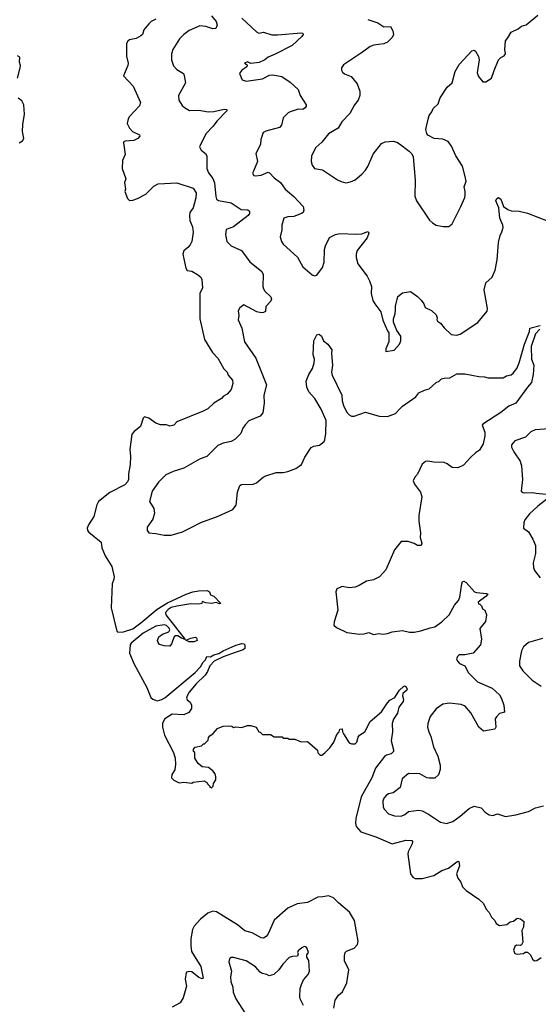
# Model space of a CAD drawing. Extents: x 2220333 to 2384341, y 721037 to 894043.
# Tile 184 of 256: x 2277737 to 2282219, y 822968 to 831482. Entities that reach past the tile are written whole.
import ezdxf

# ---------------------------------------------------------------- set-up
doc = ezdxf.new("R2010")
doc.units = 0

msp = doc.modelspace()

# ---------------------------------------------------------------- linework, layer by layer
at = {"layer": '0CON10XD'}
for points in [[(2278915, 831486), (2278874.4, 831465.6), (2278853.8, 831445), (2278810.8, 831395), (2278797.5, 831355), (2278785, 831342.5), (2278745, 831319.2), (2278685, 831306.9), (2278670.6, 831295), (2278660.4, 831275), (2278659.1, 831165), (2278673.8, 831105), (2278672.9, 831085), (2278634, 830995), (2278718.2, 830908.2), (2278782.5, 830765), (2278773.3, 830736.7), (2278685.7, 830645), (2278674.4, 830625), (2278665.8, 830585), (2278686, 830545), (2278712.5, 830515), (2278771.2, 830485), (2278776.7, 830475), (2278756.7, 830453.3), (2278722.7, 830437.3), (2278649.5, 830430.5), (2278637.5, 830425), (2278634, 830416), (2278647.5, 830315), (2278626.2, 830265), (2278622, 830195), (2278653, 830107), (2278643.8, 830075), (2278652.5, 830015), (2278646.7, 829995), (2278668, 829935), (2278685, 829918), (2278715, 829920.6), (2278755, 829934.5), (2278827.7, 829972.3), (2278895, 830043.3), (2278935, 830061.8), (2279095, 830070.5), (2279235, 830024), (2279261.1, 829985), (2279260, 829940), (2279235.8, 829854.2), (2279206.7, 829815), (2279203.3, 829785), (2279206.2, 829745), (2279230.5, 829690.5), (2279235.8, 829645), (2279224, 829565), (2279210, 829535), (2279189.5, 829510.5), (2279156.6, 829483.4), (2279145.8, 829455), (2279172.7, 829332.7), (2279185, 829313.3), (2279225, 829306.2), (2279275, 829278.8), (2279301.2, 829255), (2279311.2, 829235), (2279317.7, 829162.3), (2279293.3, 829115), (2279293.3, 828895), (2279332.9, 828715), (2279402, 828605), (2279450, 828555), (2279502.5, 828462.5), (2279531.2, 828435), (2279539.3, 828409.3), (2279576, 828365), (2279580, 828335), (2279563.3, 828285), (2279530, 828245), (2279497.5, 828225), (2279482.5, 828205), (2279415, 828166.7), (2279361.7, 828118.3), (2279322.6, 828097.4), (2279094.2, 828005.8), (2279070, 827975), (2279035, 827966.7), (2279005, 827977.5), (2278955, 827978.8), (2278912.7, 827992.7), (2278852.5, 828035), (2278815, 828047.5), (2278803.3, 828035), (2278781.2, 827965), (2278725, 827922), (2278705, 827898.8), (2278690, 827765), (2278695.6, 827705), (2278691.9, 827635), (2278676.7, 827555), (2278677.1, 827505), (2278670, 827485), (2278645, 827458.6), (2278516.4, 827393.6), (2278418.9, 827315), (2278404, 827286), (2278377.5, 827185), (2278332.9, 827115), (2278320.5, 827085), (2278323.1, 827065), (2278335, 827050), (2278441.2, 826965), (2278447.8, 826915), (2278475.3, 826845.3), (2278533.7, 826753.7), (2278552.9, 826665), (2278551.9, 826645), (2278537.1, 826605), (2278526.8, 826395), (2278575.5, 826195.5), (2278585, 826185.6), (2278635, 826188.9), (2278714, 826216), (2278785, 826265.7), (2278924, 826386), (2279015, 826438.2), (2279176.2, 826515), (2279232.5, 826535), (2279285, 826543.8), (2279360, 826545), (2279377.5, 826535), (2279385, 826510), (2279415, 826497.5), (2279475.8, 826435), (2279465, 826431.4), (2279435, 826441.4), (2279394.6, 826434.6), (2279345, 826440), (2279315, 826450), (2279310, 826435), (2279285, 826426.9), (2279215, 826430.9), (2279095, 826411.1), (2279045, 826398.2), (2279019.3, 826380.7), (2278997.5, 826355), (2278999.2, 826335), (2279167, 826123), (2279135, 826132.7), (2279105, 826153.1), (2279085, 826155.3), (2279071.6, 826145), (2279048.6, 826085), (2279033.9, 826066.1), (2278985, 826066.4), (2278945, 826080.3), (2278932.9, 826095), (2278928.8, 826115), (2278940.8, 826145), (2278970.8, 826169.2), (2279025, 826189.4), (2279034.2, 826205), (2279029, 826219), (2279005, 826243.4), (2278985, 826249.2), (2278915, 826237.7), (2278803.3, 826176.7), (2278699.7, 826090.3), (2278692.6, 826075), (2278685.3, 826005), (2278724.8, 825915), (2278836.3, 825706.3), (2278871.3, 825621.3), (2278886.7, 825606.7), (2278925, 825593.3), (2278965, 825602.9), (2278991.5, 825618.5), (2279255, 825837.5), (2279300.9, 825885), (2279323.7, 825926.3), (2279343.6, 825946.4), (2279353.4, 825976.6), (2279385, 825973.3), (2279415, 825989.4), (2279458.6, 826001.4), (2279495, 826024.7), (2279598.3, 826071.7), (2279655, 826088.8), (2279674.7, 826084.7), (2279682.3, 826075), (2279683.1, 826045), (2279668.1, 826031.9), (2279607.5, 826012.5)], [(2279395.4, 831515.4), (2279435.7, 831465), (2279443.3, 831435), (2279433.3, 831406.7), (2279405, 831401.4), (2279345, 831423.3), (2279295, 831427.1), (2279202.6, 831387.4), (2279155, 831354), (2279118.8, 831315), (2279061.2, 831225), (2279048.8, 831185), (2279048.8, 831135), (2279065, 831082.5), (2279095, 831050), (2279152.5, 831015), (2279159.3, 830999.3), (2279168.8, 830935), (2279108.8, 830825), (2279111.2, 830785), (2279140.3, 830740.3), (2279161.3, 830721.3), (2279205, 830697.1), (2279285, 830699.2), (2279365, 830686.2), (2279415, 830687.1), (2279505, 830707.8), (2279526.7, 830705), (2279526.2, 830695), (2279440, 830605), (2279409.4, 830560.6), (2279344.5, 830495.5), (2279292.3, 830382.3), (2279305, 830353.8), (2279343.2, 830323.2), (2279355.8, 830305), (2279355.7, 830194.3), (2279367.8, 830157.8), (2279405, 830108), (2279422.1, 830072.1), (2279432.1, 829952.1), (2279439.1, 829929.1), (2279455, 829917.5), (2279565, 829897.5), (2279649.7, 829839.7), (2279708.1, 829838.1), (2279722, 829825), (2279722, 829805), (2279712.3, 829787.7), (2279585, 829690.8), (2279521.7, 829668.3), (2279515.8, 829625), (2279528, 829565), (2279563.3, 829525), (2279654, 829485), (2279725, 829388), (2279830, 829305), (2279841.2, 829278.8), (2279838.6, 829175), (2279843.3, 829155), (2279855.8, 829135), (2279907.5, 829085), (2279914.2, 829065), (2279905.6, 829044.4), (2279865, 829002.5), (2279861.2, 828958.8), (2279845, 828948.8), (2279825, 828947.5), (2279786.6, 828956.6), (2279675, 829016.7), (2279640.3, 828989.7), (2279626, 828965), (2279631.4, 828925), (2279625.8, 828885), (2279655.8, 828815), (2279680.8, 828695), (2279778.1, 828555), (2279870.6, 828325), (2279845.6, 828235), (2279849.5, 828165), (2279839.1, 828080.9), (2279815.5, 828054.5), (2279716.4, 828013.6), (2279685, 827977.1), (2279665, 827950), (2279647.8, 827905), (2279595, 827852.5), (2279565, 827835.7), (2279495, 827820), (2279448.8, 827801.2), (2279354.2, 827705.8), (2279296.7, 827685), (2279155, 827604.2), (2279062.5, 827575), (2279000, 827545), (2278938, 827482), (2278880.6, 827405), (2278860, 827315), (2278895.8, 827255), (2278902, 827215), (2278887.8, 827162.2), (2278838.8, 827095), (2278840, 827065), (2278852.5, 827045), (2278915, 827040), (2278985, 827023.8), (2279045, 827023.8), (2279145, 827054), (2279225, 827094), (2279302.5, 827135), (2279451.7, 827188.3), (2279580, 827245), (2279607.5, 827285), (2279620, 827395), (2279640, 827455), (2279655, 827462.5), (2279755, 827466.2), (2279782.3, 827477.7), (2279840, 827525), (2279865, 827538), (2279955, 827567.5), (2280015, 827566), (2280055, 827574), (2280125, 827600), (2280173.6, 827636.4), (2280202.3, 827697.7), (2280255, 827782.5), (2280280, 827795), (2280327.7, 827802.3), (2280367.5, 827835), (2280375, 827850), (2280382.7, 827905), (2280385.5, 828015), (2280342.9, 828115), (2280289.2, 828205), (2280258.9, 828238.9), (2280236, 828265), (2280219.2, 828305), (2280212.9, 828355), (2280235, 828413.3), (2280268, 828465), (2280281.4, 828515), (2280284.3, 828545), (2280273.1, 828585), (2280278.8, 828705), (2280304.4, 828755.6), (2280325, 828763.3), (2280346, 828745), (2280363.6, 828703.6), (2280401.2, 828675), (2280435, 828627.5), (2280432, 828595), (2280439.2, 828495), (2280432, 828435), (2280437.7, 828407.7), (2280522.2, 828235), (2280524.6, 828185), (2280534.7, 828144.7), (2280561.5, 828091.5), (2280585, 828065.7), (2280605, 828054.3), (2280627.1, 828052.9), (2280725, 828089.2), (2280845, 828052.9), (2280915, 828049.6), (2280985, 828076.5), (2281022.2, 828117.8), (2281045, 828140.8), (2281160.3, 828219.7), (2281186.7, 828255), (2281235, 828278.8), (2281275, 828290), (2281335, 828343.3), (2281363.6, 828356.4), (2281382.5, 828375), (2281405, 828382.5), (2281455, 828385.8), (2281515, 828418.1), (2281585, 828420), (2281705.6, 828395.6), (2281755, 828394), (2281785, 828383.8), (2281915, 828386), (2281945, 828403.3), (2281985, 828412), (2282002, 828425), (2282033, 828467), (2282055, 828513.8), (2282099.2, 828675), (2282143.3, 828785), (2282146.2, 828813.8), (2282235, 828838)], [(2279655.8, 831495), (2279785, 831376.2), (2279805, 831366), (2279845, 831374.2), (2279915, 831352), (2279965, 831350), (2280168.3, 831368.3), (2280185, 831366.2), (2280188, 831355), (2280174.2, 831335), (2280090.9, 831259.1), (2279945, 831183.1), (2279885, 831158.5), (2279856.4, 831133.6), (2279807.9, 831112.1)], [(2280745, 831482), (2280832.5, 831455), (2280885, 831420), (2280943, 831423), (2280962.5, 831385), (2280966.2, 831355), (2280955, 831327.5), (2280915, 831286.7), (2280885, 831272.5), (2280798.3, 831261.7), (2280765, 831249.4), (2280699.1, 831200.9), (2280535, 831092.5), (2280517.5, 831065), (2280517.5, 831045), (2280527, 831027), (2280545, 831013.3), (2280600.5, 830990.5), (2280655, 830927.5), (2280676.2, 830865), (2280676, 830825), (2280663, 830787), (2280630, 830745), (2280589.1, 830670.9), (2280521.7, 830598.3), (2280488.8, 830545), (2280406.7, 830495), (2280347.1, 830422.9), (2280295, 830376.2), (2280259.2, 830305), (2280255.8, 830255.8), (2280264.4, 830224.4), (2280285.8, 830195.8), (2280355, 830183.1), (2280485, 830096.2), (2280515, 830081.2), (2280555, 830071.2), (2280595, 830078.8), (2280635, 830096.2), (2280693.8, 830145), (2280725, 830180), (2280746.8, 830213.2), (2280792.4, 830317.6), (2280865, 830411.2), (2280895, 830426.7), (2280965, 830430), (2280995, 830423.3), (2281018.8, 830408.8), (2281103.9, 830343.9), (2281125, 830322.5), (2281138.8, 830295), (2281155.9, 830094.1), (2281152.5, 829955), (2281165, 829916.7), (2281278.8, 829748.8), (2281305, 829723.8), (2281335, 829706.2), (2281397.7, 829692.3), (2281445, 829693.8), (2281475, 829716.7), (2281550.6, 829865), (2281584.2, 829945), (2281587.1, 829965), (2281587.8, 829995), (2281579.2, 830035), (2281594.4, 830085), (2281587.1, 830125), (2281564.2, 830215), (2281505.5, 830305.5), (2281468.3, 830388.3), (2281439.5, 830429.5), (2281395, 830450), (2281320, 830455), (2281265, 830482.5), (2281255, 830497.5), (2281248.3, 830531.7), (2281267.3, 830622.7), (2281276, 830654), (2281300, 830685), (2281310, 830715), (2281353.3, 830755), (2281370, 830805), (2281432.1, 830897.9), (2281473.3, 830935), (2281501.2, 831035), (2281536.2, 831095), (2281645, 831212.5), (2281665, 831216.7), (2281675, 831210), (2281702.3, 831162.3), (2281708, 831135), (2281691.7, 831021.7), (2281701.7, 830991.7), (2281740, 830945), (2281765, 830943.3), (2281813.3, 830975), (2281837.3, 831042.7), (2281876.2, 831135), (2281895, 831153.8), (2281925, 831168.8), (2281936.2, 831185), (2281930, 831225), (2281935, 831300), (2281956.2, 831325), (2281983.8, 831375), (2282045, 831403.8), (2282075, 831426.7), (2282115, 831437.5), (2282215, 831520)], [(2277718.8, 830975), (2277742, 831065), (2277744, 831085), (2277734, 831115), (2277738.8, 831158.8), (2277718.8, 831168.8)], [(2279807.9, 831112.1), (2279733.8, 831103.8), (2279705, 831116), (2279680, 831105), (2279702.5, 831092.5), (2279698.9, 831075), (2279655.8, 831045), (2279638, 831015), (2279660.3, 830960.3), (2279695, 830950), (2279835, 830970), (2279895, 831000.8), (2279925, 831006), (2280001.7, 830991.7), (2280075, 830940), (2280145, 830876.7), (2280160, 830825), (2280213.3, 830745), (2280213.3, 830735), (2280205, 830720), (2280185, 830706), (2280143.2, 830706.8), (2280075, 830686), (2280056.7, 830675), (2280015, 830632.5), (2279999.5, 830570.5), (2279981.2, 830548.8), (2279865, 830518.8), (2279840, 830505), (2279822, 830445), (2279817, 830403), (2279778.8, 830325), (2279792, 830255), (2279756.7, 830173.3), (2279750, 830155), (2279760, 830135), (2279775, 830131.2), (2279825, 830136), (2279885, 830163.3), (2279895, 830156.7), (2279935.4, 830115.4), (2279992, 830075), (2280030, 830015), (2280105, 829954), (2280187.7, 829867.7), (2280193.3, 829835), (2280186.2, 829815), (2280172.5, 829805), (2280105, 829780), (2280055, 829778), (2280021.2, 829765), (2280001.9, 829705), (2280002.9, 829665), (2279989.2, 829605), (2279999.2, 829565), (2280015, 829540), (2280137.2, 829427.2), (2280184.4, 829344.4), (2280263.8, 829275), (2280285, 829268), (2280305, 829273.8), (2280355, 829340), (2280367.1, 829385), (2280372.5, 829495), (2280379.4, 829525), (2280415, 829597.5), (2280466.7, 829625), (2280505, 829634.3), (2280645, 829625.7), (2280695, 829630.8), (2280745, 829648.8), (2280750, 829645), (2280753.3, 829635), (2280740, 829595), (2280654.2, 829485), (2280644.2, 829455), (2280645.7, 829425), (2280660.7, 829370.7), (2280740.6, 829265), (2280760.6, 829225), (2280776.7, 829175), (2280775.6, 829115), (2280789.4, 829055), (2280805, 829024), (2280856.8, 828956.8), (2280875, 828882.5), (2280915, 828790), (2280927.5, 828775), (2280926.7, 828695), (2280900, 828635), (2280901.7, 828611.7), (2280972.5, 828625), (2281018.8, 828675), (2281030, 828705), (2281030.8, 828745), (2280996.7, 828795), (2280968.8, 828865), (2280968, 828895), (2280983, 828937), (2280985.7, 828975.7), (2280984.2, 829005), (2281005, 829088.8), (2281045, 829121.2), (2281115, 829132), (2281175, 829088.8), (2281206.6, 829056.6), (2281230, 829025), (2281242.3, 828992.3), (2281296.1, 828966.1), (2281335, 828930), (2281346.2, 828905), (2281342.5, 828885), (2281347.5, 828875), (2281375, 828858), (2281405, 828818), (2281465, 828758.8), (2281512.7, 828752.7), (2281545, 828761.4), (2281695.4, 828864.6), (2281778.3, 828961.7), (2281780.8, 828985), (2281750, 829145), (2281766.7, 829205), (2281820, 829255), (2281846.7, 829315), (2281863.9, 829406.1), (2281876, 829555), (2281888.8, 829615), (2281903.9, 829646.1), (2281916.7, 829685), (2281913.3, 829705), (2281885.7, 829765), (2281878.8, 829855), (2281853.3, 829915), (2281860.8, 829935), (2281875, 829942.9), (2281895, 829931.2), (2281917.7, 829867.7), (2281955, 829840), (2281985, 829830), (2282053, 829827), (2282125, 829810), (2282305, 829740)], [(2277733.1, 830416.9), (2277760, 830435), (2277772.9, 830455), (2277760, 830515), (2277763.1, 830575), (2277778.2, 830665), (2277774.3, 830745), (2277755, 830778.8), (2277723.9, 830803.9)], [(2282232, 828805), (2282194.2, 828765), (2282156.4, 828656.4), (2282161.2, 828545), (2282180, 828495), (2282174, 828415), (2282160, 828345), (2282124.5, 828305.5), (2282025, 828167.1), (2281965, 828140), (2281894, 828085), (2281738.8, 827985), (2281734, 827975), (2281758, 827915), (2281757.7, 827882.3), (2281741.2, 827815), (2281711.7, 827758.3), (2281675, 827736), (2281635, 827700), (2281571.3, 827628.7), (2281525, 827605.8), (2281475, 827609.2), (2281431.1, 827641.1), (2281405, 827651.5), (2281315.4, 827655.4), (2281265, 827665.4), (2281245, 827661.8), (2281215, 827639.2), (2281175, 827551.4), (2281151.4, 827525), (2281138.8, 827495), (2281148.8, 827465), (2281200, 827395), (2281212, 827355), (2281186, 827195), (2281186.4, 827146.4), (2281201.2, 827045), (2281198.8, 827005), (2281212.5, 826955), (2281207.5, 826935), (2281175, 826934.2), (2281145, 826952), (2281095, 826970), (2281035, 826968.8), (2280975, 826896.7), (2280900, 826725), (2280845.4, 826664.6), (2280795, 826639.4), (2280735, 826628), (2280671.3, 826588.7), (2280635, 826575.7), (2280585, 826570), (2280525, 826580.8), (2280478.3, 826561.7), (2280470, 826535), (2280487.5, 826375), (2280454.5, 826275.5), (2280451.2, 826245), (2280475, 826226.2), (2280565, 826184.2), (2280675, 826168), (2280715, 826171.2), (2280755, 826183.3), (2280795, 826166.7), (2280845, 826173.8), (2280875, 826167.5), (2280915, 826173.3), (2280955, 826188), (2281045, 826198.8), (2281106.4, 826186.4), (2281145, 826186), (2281205, 826196.9), (2281285, 826224.4), (2281325, 826231.5), (2281384.4, 826275), (2281448.5, 826335), (2281495, 826420.6), (2281529.7, 826460.3), (2281542.2, 826487.8), (2281559.2, 826605), (2281565, 826622.5), (2281575, 826627.5), (2281595, 826616), (2281667.5, 826535), (2281685, 826527.5), (2281770.7, 826520.7), (2281782.5, 826515), (2281766.2, 826495), (2281700, 826445), (2281701.7, 826431.7), (2281715, 826427.5), (2281727.5, 826412.5), (2281737, 826387), (2281757.5, 826375), (2281772.5, 826335), (2281761.7, 826278.3), (2281713.6, 826216.4), (2281729.4, 826125), (2281720.8, 826075), (2281655, 826003.3), (2281585, 825988.8), (2281535, 825990), (2281520, 825975), (2281513.3, 825955), (2281520, 825935), (2281537.5, 825915), (2281584, 825894), (2281616.2, 825835), (2281694, 825755), (2281820.9, 825700.9), (2281884, 825645), (2281902.1, 825612.1), (2281921.2, 825555), (2281927.5, 825495), (2281885, 825482.5), (2281857.5, 825455), (2281847.5, 825435), (2281853.3, 825365), (2281843.9, 825346.1), (2281745, 825330), (2281705, 825364), (2281637, 825487), (2281587.3, 825547.3), (2281551.3, 825561.3), (2281451.5, 825571.5), (2281395, 825562.2), (2281335, 825522.5), (2281283.9, 825456.1), (2281263.6, 825395), (2281262.7, 825365), (2281272.2, 825325), (2281289.4, 825285), (2281312.2, 825195), (2281351.8, 825115), (2281370.6, 825035), (2281370.9, 824999.1), (2281356.6, 824953.4), (2281325.5, 824924.5), (2281275, 824922.9), (2281255, 824927.5), (2281195, 824960.8), (2281096.1, 824963.9), (2281041.7, 824918.3), (2281025, 824842.5), (2280965, 824796.7), (2280925, 824786.7), (2280905, 824773.3), (2280885, 824750), (2280875.8, 824725), (2280878, 824675), (2280885.9, 824655.9), (2280925, 824616.2), (2280975, 824596.7), (2281035, 824596.2), (2281065, 824608.8), (2281096.1, 824633.9), (2281185, 824645.8), (2281215, 824640.8), (2281271.5, 824611.5), (2281375, 824542.9), (2281425, 824532.2), (2281481.1, 824548.9), (2281545, 824594.3), (2281620.2, 824659.8), (2281665, 824680), (2281725, 824668), (2281760.3, 824630.3), (2281795, 824606), (2281825, 824600.8), (2281865, 824614), (2281935, 824591.9), (2282025, 824605.5), (2282134.6, 824635.4), (2282195, 824665.7), (2282265, 824684.2)], [(2282354.3, 827945.7), (2282192.5, 827935), (2282153.2, 827916.8), (2282107.4, 827872.6), (2282015, 827838.8), (2281986.7, 827805), (2281986.2, 827785), (2282006.2, 827745), (2282062.2, 827665), (2282074.5, 827625), (2282082.9, 827505), (2282070, 827405), (2282084.2, 827394.2), (2282101.2, 827391.2), (2282165, 827394.4), (2282201.2, 827388.8), (2282315, 827376.2)], [(2282317.5, 827355), (2282213.8, 827275), (2282142.4, 827207.6), (2282102.7, 827157.3), (2282093.3, 827135), (2282092.5, 827085), (2282135, 827052.5), (2282171.2, 826991.2), (2282194, 826935), (2282194.2, 826865), (2282174, 826785), (2282177.5, 826745), (2282187.6, 826717.6), (2282235, 826654.2)], [(2279201.7, 826101.7), (2279173, 826117), (2279215, 826135.3), (2279255, 826141.4), (2279266.2, 826136.2), (2279270.8, 826115), (2279245, 826103.5), (2279201.7, 826101.7)], [(2282255, 826130), (2282134.4, 826095.6), (2282091.2, 826058.8), (2282073.8, 826025), (2282056.4, 825933.6), (2282056.7, 825895), (2282085, 825850), (2282165, 825772), (2282245, 825720)], [(2279607.5, 826012.5), (2279495, 825972.7), (2279417.8, 825935), (2279380, 825895), (2279360.8, 825845), (2279341.2, 825815), (2279261.7, 825738.3), (2279203, 825667), (2279184.2, 825635), (2279177.5, 825615), (2279185, 825600), (2279209.3, 825579.3), (2279222.5, 825555), (2279222.5, 825525), (2279199.3, 825490.7), (2279155, 825470), (2279055, 825476.2), (2278992.7, 825437.3), (2278971.9, 825398.1), (2278971.1, 825365), (2278987.5, 825295), (2279066.7, 825145), (2279080, 825095), (2279083.3, 825045), (2279077.5, 824995), (2279052.5, 824955), (2279050, 824925), (2279070, 824905), (2279115, 824882.5), (2279155, 824887.5), (2279225, 824880), (2279235, 824890), (2279335, 824900), (2279341.7, 824891.7), (2279355, 824890), (2279360, 824875), (2279380, 824855), (2279380, 824845), (2279395, 824840), (2279410, 824855), (2279413, 824877), (2279431.7, 824908.3), (2279432.5, 824935), (2279425, 824960), (2279405, 824987.5), (2279367.5, 825015), (2279315, 825022.5), (2279280.7, 825050.7), (2279250, 825095), (2279250, 825145), (2279240, 825155), (2279240, 825175), (2279255, 825190), (2279307, 825203), (2279325, 825220), (2279335, 825220), (2279367, 825253), (2279370, 825275), (2279380.7, 825289.3), (2279409.3, 825310.7), (2279447, 825353), (2279495, 825372.5), (2279545, 825376.7), (2279571.7, 825371.7), (2279585, 825362.5), (2279605, 825367.5), (2279655, 825362.5), (2279705, 825380), (2279735, 825380), (2279780, 825365), (2279803.6, 825323.6), (2279815, 825320), (2279835, 825300), (2279905, 825300), (2279935, 825280), (2280005, 825280), (2280015, 825270), (2280055, 825270), (2280065, 825260), (2280115, 825260), (2280168.3, 825238.3), (2280225, 825240), (2280310, 825165), (2280313, 825143), (2280335, 825122.5), (2280347, 825123), (2280375, 825142.5), (2280417.5, 825185), (2280452.5, 825235), (2280478.3, 825301.7), (2280497, 825323), (2280505, 825347.5), (2280525, 825350), (2280527.5, 825325), (2280536.7, 825306.7), (2280585, 825230), (2280605, 825218.8), (2280635, 825218.8), (2280651.2, 825235), (2280662.3, 825277.7), (2280673.8, 825295), (2280720, 825325), (2280765, 825412.5), (2280865, 825496.2), (2280915, 825574.3), (2280935, 825596.9), (2280978.1, 825621.9), (2280993.3, 825645), (2281019.2, 825685), (2281055, 825716.2), (2281065, 825721.2), (2281075, 825716.2), (2281086.2, 825695), (2281083.3, 825685), (2281048, 825655), (2281044, 825635), (2281052.9, 825605), (2281051.4, 825585), (2281013.5, 825536.5), (2281001.4, 825485), (2280967, 825433), (2280955.5, 825395), (2280959.1, 825325), (2280947.3, 825247.3), (2280968.3, 825168.3), (2280966.2, 825155), (2280948.8, 825135), (2280907.9, 825122.1), (2280890.2, 825109.8), (2280811.5, 825008.5), (2280779.6, 824925), (2280688, 824762), (2280641.8, 824575), (2280638.9, 824535), (2280644.4, 824505), (2280685, 824458), (2280815, 824416.9), (2280955, 824355.5), (2281075, 824386), (2281125, 824384), (2281131.4, 824375), (2281130, 824355), (2281094.4, 824285), (2281091.1, 824265), (2281113.8, 824095), (2281135, 824066.7), (2281155, 824056.2), (2281215, 824056.2), (2281315, 824080.8), (2281386.2, 824125), (2281444.2, 824145.8), (2281515, 824201.2), (2281525, 824206.2), (2281533, 824203), (2281538.8, 824165), (2281511.2, 824095), (2281525, 824057.5), (2281550, 824025), (2281562.5, 823985), (2281595, 823952.5), (2281706.4, 823876.4), (2281745, 823840), (2281769.3, 823789.3), (2281793, 823763), (2281815, 823722.5), (2281843.6, 823693.6), (2281855, 823667.5), (2281885, 823650), (2281948.3, 823658.3), (2281975, 823680), (2282005, 823687.5), (2282035, 823713.3), (2282065, 823706.2), (2282093.3, 823685), (2282090, 823635), (2282076.7, 823605), (2282086.1, 823503.9), (2282075, 823482.5), (2282063, 823477), (2282030.7, 823479.3), (2282015, 823467.5), (2282003.8, 823435), (2282017, 823407), (2282035, 823401.2), (2282063.6, 823403.6), (2282091.7, 823408.3), (2282105, 823420), (2282125, 823420), (2282152.5, 823395), (2282169.5, 823359.5), (2282185, 823343.3), (2282205, 823346.2), (2282245, 823372.5)], [(2280451.9, 822935), (2280463.1, 823005), (2280492.5, 823047.5), (2280525.8, 823075), (2280565.6, 823154.4), (2280582.5, 823265), (2280544.6, 823344.6), (2280543.7, 823386.3), (2280550.6, 823415), (2280561.4, 823428.6), (2280626.4, 823453.6), (2280655.8, 823485), (2280661.9, 823515), (2280647.8, 823595), (2280631.4, 823691.4), (2280588.6, 823765), (2280492, 823845), (2280448.9, 823888.9), (2280405.6, 823905.6), (2280355.9, 823895.9), (2280315, 823895.8), (2280225, 823847.1), (2280135, 823836.8), (2280055, 823799.5), (2279935, 823695.6), (2279885, 823577.5), (2279866.2, 823553.8), (2279845, 823541.1), (2279825, 823542.1), (2279745, 823585.4), (2279682.6, 823602.6), (2279619.2, 823655), (2279438.5, 823768.5), (2279405, 823774.4), (2279364.4, 823755), (2279299.4, 823705), (2279244.4, 823645), (2279229.4, 823615), (2279216.5, 823535), (2279215.5, 823475), (2279223.2, 823425), (2279301.5, 823295), (2279322.5, 823195), (2279315, 823187.5), (2279285, 823199.2), (2279225, 823248.9), (2279195, 823252.9), (2279175.7, 823244.3), (2279168.6, 823185), (2279178.9, 823125), (2279150.5, 823025), (2279125, 822980.8), (2279055, 822943.8)], [(2280188.7, 822958.7), (2280160, 823015), (2280157.1, 823035), (2280160.6, 823105), (2280171.7, 823138.3), (2280190.3, 823179.7), (2280230, 823225), (2280242.5, 823255), (2280236.4, 823346.4), (2280220, 823375), (2280220, 823395), (2280232.5, 823415), (2280217.5, 823455), (2280206.4, 823466.4), (2280195, 823467.5), (2280175, 823457.5), (2280145, 823430), (2280137.5, 823415), (2280142.5, 823405), (2280137, 823383), (2280095, 823381.2), (2280065, 823372.5), (2280010, 823315), (2279976.7, 823265), (2279934.2, 823225.8), (2279893.6, 823213.6), (2279872.5, 823225), (2279833.5, 823233.5), (2279815.4, 823245.4), (2279775, 823291.9), (2279695, 823344.3), (2279585, 823373.3), (2279565, 823372.5), (2279549.3, 823360.7), (2279544, 823335), (2279567.1, 823255), (2279559.5, 823205), (2279561.5, 823165), (2279578.2, 823115), (2279583.2, 823073.2), (2279605.4, 823015.4), (2279681.9, 822895)]]:
    msp.add_lwpolyline(points, dxfattribs=at)

doc.saveas('drawing.dxf')
